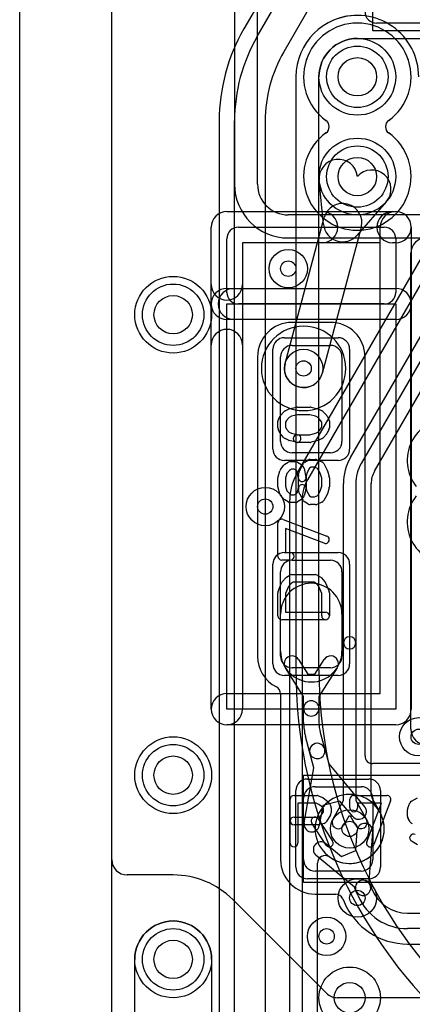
# Model space of a CAD drawing. Extents: x -0.9 to 20.9, y 0 to 20.
# Tile 6 of 39: x 0 to 2.6, y 6.8 to 13.2. Entities that reach past the tile are written whole.
import ezdxf

# ---------------------------------------------------------------- set-up
doc = ezdxf.new("R2010")
doc.units = 0
for name, color, linetype in [('1-2-via', 1, 'CONTINUOUS'), ('1-3-via', 1, 'CONTINUOUS'), ('2-3-via', 1, 'CONTINUOUS'), ('3-4-bvh', 1, 'CONTINUOUS'), ('5-6-via', 1, 'CONTINUOUS'), ('Hole', 1, 'CONTINUOUS'), ('L1', 3, 'CONTINUOUS'), ('L2', 3, 'CONTINUOUS'), ('L3', 3, 'CONTINUOUS'), ('L4', 3, 'CONTINUOUS'), ('L5', 7, 'CONTINUOUS'), ('L6', 7, 'CONTINUOUS'), ('MetalMask-A', 176, 'CONTINUOUS'), ('Outline', 7, 'CONTINUOUS'), ('PartsArea-A', 111, 'CONTINUOUS'), ('PartsSilk-A', 221, 'CONTINUOUS'), ('Resist-A', 2, 'CONTINUOUS'), ('Resist-B', 2, 'CONTINUOUS'), ('Silk-A', 140, 'CONTINUOUS')]:
    doc.layers.add(name, color=color, linetype=linetype)

msp = doc.modelspace()

# ---------------------------------------------------------------- linework, layer by layer
at = {"layer": '1-2-via'}
for centre in [(1.75, 11.55), (2.6, 8.5), (2, 7.2)]:
    msp.add_circle(centre, 0.05, dxfattribs=at)
at = {"layer": '1-3-via'}
for centre in [(1.85, 10.9), (2.15, 7.9)]:
    msp.add_circle(centre, 0.05, dxfattribs=at)
at = {"layer": '2-3-via'}
msp.add_circle((2.2, 7.45), 0.05, dxfattribs=at)
at = {"layer": '3-4-bvh'}
msp.add_circle((2.15, 6.8), 0.1, dxfattribs=at)
at = {"layer": '5-6-via'}
msp.add_circle((1.6, 10), 0.05, dxfattribs=at)
at = {"layer": 'Hole'}
for centre in [(2.2, 12.8), (2.2, 12.15), (1, 11.25), (1, 8.25), (1, 7.05)]:
    msp.add_circle(centre, 0.125, dxfattribs=at)
at = {"layer": 'L1'}
for p, q in [((0.60004, 7.7), (0.60004, 14.55129)), ((1.39996, 14.46716), (1.39996, 12.1)), ((1.55, 12.1), (1.55, 14.46716)), ((2.825, 11.9), (1.75, 11.9)), ((1.75, 11.74996), (2.95003, 11.74996)), ((2.025, 11.20004), (1.775, 11.20004)), ((1.775, 11.05), (2.025, 11.05)), ((1.54996, 10.975), (1.54996, 9.025)), ((1.7, 10.425), (1.7, 10.975)), ((2.1, 10.975), (2.1, 10.425)), ((2.25004, 8.37501), (2.25004, 10.975)), ((2.025, 10.35), (1.775, 10.35)), ((1.775, 9.65), (2.025, 9.65)), ((1.7, 9.025), (1.7, 9.575)), ((2.1, 9.575), (2.1, 9.025)), ((1.7, 9.05714), (1.7, 9.3)), ((2.1, 9.3), (2.1, 9.05714)), ((1.81556, 9.00357), (1.87663, 8.90731)), ((1.92337, 8.90731), (1.98444, 9.00357)), ((1.85, 8.76261), (1.73112, 8.94999)), ((2.025, 8.95), (1.775, 8.95)), ((2.06888, 8.94999), (1.95, 8.76261)), ((1.87663, 8.90731), (1.92337, 8.90731)), ((1.69996, 8.78004), (1.69996, 7.7)), ((1.85, 8.68489), (1.85, 8.76261)), ((1.95, 8.76261), (1.95, 8.68489)), ((1.85, 8.59264), (1.85, 8.68489)), ((1.95, 8.68489), (1.95, 8.59264)), ((1.89072, 8.39455), (1.86192, 8.50207)), ((1.95852, 8.52795), (1.98732, 8.42043)), ((1.98732, 8.42043), (2.01326, 8.32362)), ((1.91666, 8.29776), (1.89072, 8.39455)), ((1.85342, 7.93907), (1.91666, 8.29776)), ((2.01326, 8.32362), (2.24736, 8.04463)), ((2.95003, 8.32504), (2.30001, 8.32504)), ((1.925, 8.175), (2.225, 8.175)), ((1.85, 7.7), (1.85, 8.1)), ((2.3, 8.1), (2.3, 7.7)), ((1.9748, 8.05161), (1.9519, 7.92171)), ((2.08597, 8.0814), (1.9748, 8.05161)), ((2.17076, 7.98035), (2.08597, 8.0814)), ((2.18938, 7.75986), (2.19961, 7.89022)), ((2.29931, 7.8824), (2.27388, 7.55825)), ((1.99524, 7.80375), (2.09592, 7.72032)), ((2.18178, 7.5193), (1.93144, 7.72675)), ((2.09592, 7.72032), (2.18938, 7.75986)), ((1, 7.6), (0.70004, 7.6)), ((2.225, 7.625), (1.925, 7.625)), ((2.19118, 7.49708), (2.18178, 7.5193)), ((2.27388, 7.55825), (2.28328, 7.53604)), ((2.28328, 7.53604), (2.29743, 7.50259)), ((1.925, 7.47496), (2.05881, 7.47496)), ((2.10484, 7.44445), (2.11321, 7.42465)), ((2.20533, 7.46363), (2.19118, 7.49708)), ((1.99849, 6.82933), (1.38891, 7.43891)), ((2.52767, 7.35), (2.80147, 7.35)), ((2.80147, 7.25), (2.52767, 7.25)), ((2.52767, 7.14996), (2.80147, 7.14996)), ((0.75, 5.875), (0.75, 7.05)), ((1.25, 7.05), (1.25, 5.875)), ((2.905, 6.80004), (2.0692, 6.80004))]:
    msp.add_line(p, q, dxfattribs=at)
for centre, radius in [((2.2, 12.8), 0.25), ((2.2, 12.15), 0.25), ((1.75, 11.55), 0.125), ((1, 11.25), 0.25), ((1.85, 10.9), 0.125), ((2.6, 8.5), 0.125), ((1, 8.25), 0.25), ((2.15, 7.9), 0.125), ((2, 7.2), 0.125), ((1, 7.05), 0.25)]:
    msp.add_circle(centre, radius, dxfattribs=at)
for centre, radius, start, end in [((1.75, 12.1), 0.35004, 180, -90), ((1.75, 12.1), 0.2, 180, -90), ((1.775, 10.975), 0.22504, 90, 180), ((2.025, 10.975), 0.22504, 0, 90), ((1.775, 10.975), 0.075, 90, 180), ((2.025, 10.975), 0.075, 0, 90), ((2.79999, 10.3), 0.27504, 89.99375, -142.018863), ((1.775, 10.425), 0.075, 180, -90), ((2.025, 10.425), 0.075, -90, 0), ((2.8, 9.9), 0.27504, 142.023429, -90), ((1.775, 9.575), 0.075, 90, 180), ((2.025, 9.575), 0.075, 0, 90), ((1.9, 9.3), 0.2, 0, 180), ((1.9, 9.05714), 0.2, 180, 0), ((1.77501, 9.025), 0.22505, 180, -117.113842), ((1.775, 9.025), 0.075, 180, -90), ((1.77334, 8.97678), 0.05, 32.396491, -147.607243), ((2.02666, 8.97678), 0.05, -32.396491, 147.607243), ((2.025, 9.025), 0.075, -90, 0), ((1.64999, 8.78004), 0.04997, 0, 63.30162), ((1.9, 8.68489), 0.05, 0, 180), ((1.9, 8.68489), 0.05, 180, 0), ((2.2, 8.59264), 0.35, 180, -165.00301), ((2.2, 8.59264), 0.25, 180, -165.003181), ((1.93902, 8.40749), 0.05, 14.997846, -165.000162), ((1.93902, 8.40749), 0.05, -165.002154, 14.995079), ((2.30001, 8.37501), 0.04997, 180, -90), ((1.925, 8.1), 0.075, 90, 180), ((2.225, 8.1), 0.075, 0, 90), ((2.20906, 8.01249), 0.05, -139.997819, 39.999866), ((1.90266, 7.93039), 0.05, 170.002641, -9.998429), ((2.24946, 7.88631), 0.05, -4.48483, 175.514796), ((1.96334, 7.76525), 0.05, 50.355825, -129.647688), ((0.70004, 7.7), 0.1, 180, -90), ((1.925, 7.7), 0.22504, 180, -90), ((1.925, 7.7), 0.075, 180, -90), ((2.225, 7.7), 0.075, -90, 0), ((1, 7.04998), 0.55002, 45.100178, 90), ((2.23723, 7.51656), 0.05, 22.929259, -157.070694), ((2.23723, 7.51656), 0.05, -157.070741, 22.932783), ((2.05881, 7.42499), 0.04997, 22.917074, 90), ((2.52767, 7.6), 0.35, -157.068595, -90), ((2.52767, 7.6), 0.25, -157.068238, -90), ((1.42424, 7.47424), 0.04997, -136.08643, -135), ((2.06718, 7.40519), 0.04997, 21.950445, 22.917074), ((2.52767, 7.6), 0.45004, -156.960389, -90), ((1, 7.05), 0.25, 0, 180), ((2.0692, 6.90004), 0.1, -135, -90)]:
    msp.add_arc(centre, radius, start, end, dxfattribs=at)
at = {"layer": 'L2'}
msp.add_line((0.60004, 1), (0.60004, 14.55131), dxfattribs=at)
for centre, radius in [((1.75, 11.55), 0.125), ((1, 11.25), 0.25), ((1.85, 10.9), 0.125), ((2.6, 8.5), 0.125), ((1, 8.25), 0.25), ((2.15, 7.9), 0.125), ((2.2, 7.45), 0.125), ((2, 7.2), 0.125), ((1, 7.05), 0.25)]:
    msp.add_circle(centre, radius, dxfattribs=at)
for centre, radius, start, end in [((2.2, 12.8), 0.35004, -54.338832, -125.661168), ((1.9668, 12.475), 0.04997, -54.341026, 54.341026), ((2.4332, 12.475), 0.04997, 125.658974, -125.658974), ((2.2, 12.15), 0.35004, 125.661168, 54.338832), ((1.85, 10.9), 0.27504, 90, -90), ((1.85, 10.9), 0.27504, -90, 90), ((2.15, 7.9), 0.22504, 90, -90), ((2.15, 7.9), 0.22504, -90, 90)]:
    msp.add_arc(centre, radius, start, end, dxfattribs=at)
at = {"layer": 'L3'}
for p, q in [((1.54737, 13.06205), (4.07224, 17.43528)), ((4.24545, 17.33528), (1.72058, 12.96205)), ((0.60004, 1), (0.60004, 14.55129)), ((2.10662, 14.23078), (1.46074, 13.11207)), ((1.80555, 10.2134), (3.65798, 13.42194)), ((3.72726, 13.38194), (1.87483, 10.1734)), ((2.15555, 10.31961), (3.69386, 12.98405)), ((3.76314, 12.94405), (2.22483, 10.27961)), ((2.31147, 10.22958), (3.84979, 12.89403)), ((1.29996, 12.51205), (1.29996, 5.26421)), ((1.4, 5.26421), (1.4, 12.51205)), ((1.6, 12.51205), (1.6, 5.26421)), ((1.98018, 11.8375), (1.95126, 12.12497)), ((2.38854, 11.98583), (2.19882, 11.76793)), ((1.72926, 10.93235), (1.98381, 11.88235)), ((2.22529, 11.81765), (1.97074, 10.86765)), ((2.11, 9.1123), (2.11, 10.14961)), ((2.19, 10.14961), (2.19, 9.1123)), ((2.29004, 8.12423), (2.29004, 10.14961)), ((1.76, 5.97426), (1.76, 10.04341)), ((1.84, 10.04341), (1.84, 5.97426)), ((2.11, 8.08535), (2.11, 9.1123)), ((2.19, 9.1123), (2.19, 8.08535)), ((2.04075, 7.96073), (2.11, 8.08535)), ((2.19, 8.08535), (2.25925, 7.96073)), ((2.34576, 8.01101), (2.29633, 8.09996)), ((2.14508, 7.9838), (2.11067, 7.92187)), ((2.15492, 7.9838), (2.14508, 7.9838)), ((2.18933, 7.92187), (2.15492, 7.9838)), ((1.94004, 5.97427), (1.94004, 7.67632))]:
    msp.add_line(p, q, dxfattribs=at)
for centre, radius in [((2.2, 12.15), 0.25), ((1, 11.25), 0.25), ((1.85, 10.9), 0.125), ((1, 8.25), 0.25), ((2.15, 7.9), 0.125), ((2.2, 7.45), 0.125), ((1, 7.05), 0.25), ((2.15, 6.8), 0.2)]:
    msp.add_circle(centre, radius, dxfattribs=at)
for centre, radius, start, end in [((2.2, 12.8), 0.40004, 0, 110.29906), ((2.5, 12.51205), 1.20004, 149.999878, 180), ((2.5, 12.51205), 1.1, 150.000054, 180), ((2.5, 12.51205), 0.9, 150.000132, 180), ((2.07563, 12.13748), 0.125, 5.748449, -174.25527), ((2.29427, 12.06791), 0.125, -41.045782, 138.950761), ((2.10455, 11.85), 0.125, -14.999032, 165.000097), ((2.10455, 11.85001), 0.125, -174.256112, -41.045782), ((1.85, 10.9), 0.125, 165.000968, -14.999903), ((2.45, 10.14961), 0.34, 150.000115, 180), ((2.45, 10.14961), 0.26, 150.000227, 180), ((2.1, 10.04341), 0.34, 150.001574, 180), ((2.45, 10.14961), 0.15996, 150.003205, 180), ((2.1, 10.04341), 0.26, 150.002283, 180), ((2.15, 9.1123), 0.04, 0, 180), ((2.15, 9.1123), 0.04, 180, 0), ((2.34001, 8.12423), 0.04997, 180, -150.942055), ((2.15, 7.9), 0.22504, -125.574378, 29.466349), ((2.07571, 7.9413), 0.04, 150.935656, -29.060426), ((2.22429, 7.9413), 0.04, -150.935656, 29.060426), ((2.38944, 8.03528), 0.04997, -150.942055, -150.536696), ((1.99001, 7.67632), 0.04997, 54.423666, 180)]:
    msp.add_arc(centre, radius, start, end, dxfattribs=at)
at = {"layer": 'L4'}
msp.add_line((0.60004, 1), (0.60004, 14.55131), dxfattribs=at)
for centre, radius in [((1, 11.25), 0.25), ((1, 8.25), 0.25), ((1, 7.05), 0.25), ((2.15, 6.8), 0.2)]:
    msp.add_circle(centre, radius, dxfattribs=at)
for centre, radius, start, end in [((2.2, 12.8), 0.35004, -54.338832, -125.661168), ((1.9668, 12.475), 0.04997, -54.341026, 54.341026), ((2.4332, 12.475), 0.04997, 125.658974, -125.658974), ((2.2, 12.15), 0.35004, 125.661168, 54.338832)]:
    msp.add_arc(centre, radius, start, end, dxfattribs=at)
at = {"layer": 'L5'}
msp.add_line((0.60004, 1), (0.60004, 14.55129), dxfattribs=at)
for centre, radius in [((1, 11.25), 0.25), ((1.6, 10), 0.125), ((1, 8.25), 0.25), ((1, 7.05), 0.25)]:
    msp.add_circle(centre, radius, dxfattribs=at)
for centre, radius, start, end in [((2.2, 12.8), 0.35005, -54.272998, -125.727002), ((1.96677, 12.47502), 0.04997, 33.690068, 54.760916), ((2.43323, 12.47502), 0.04997, 125.239084, 146.309932), ((1.96677, 12.47498), 0.04997, -54.760916, -33.690068), ((1.96674, 12.475), 0.05001, -33.690068, 33.690068), ((2.43326, 12.475), 0.05001, 146.309932, -146.309932), ((2.43323, 12.47498), 0.04997, -146.309932, -125.239084), ((2.2, 12.15), 0.35005, 125.727002, 54.272998)]:
    msp.add_arc(centre, radius, start, end, dxfattribs=at)
at = {"layer": 'L6'}
for p, q in [((0.60004, 1.00004), (0.60004, 14.55131)), ((2.2, 13.05), (4.08579, 13.05)), ((1.79996, 12.8), (1.79996, 8.93557)), ((1.95, 8.93554), (1.95, 12.8))]:
    msp.add_line(p, q, dxfattribs=at)
for centre, radius in [((2.2, 12.8), 0.25), ((2.2, 12.15), 0.25), ((1, 11.25), 0.25), ((1.6, 10), 0.125), ((1, 8.25), 0.25), ((1, 7.05), 0.25)]:
    msp.add_circle(centre, radius, dxfattribs=at)
for centre, radius, start, end in [((2.2, 12.8), 0.40004, 90, 180), ((2.2, 12.8), 0.25, 90, 180), ((4.95, 8.93557), 3.15004, 180, -179.999454), ((4.95, 8.93555), 3.15004, -179.999818, -134.999871), ((4.95, 8.93554), 3, 180, -135)]:
    msp.add_arc(centre, radius, start, end, dxfattribs=at)
at = {"layer": 'MetalMask-A'}
for p, q in [((1.775, 11.05), (2.025, 11.05)), ((1.7, 10.425), (1.7, 10.975)), ((2.1, 10.975), (2.1, 10.425)), ((2.025, 10.35), (1.775, 10.35)), ((1.775, 9.65), (2.025, 9.65)), ((1.7, 9.025), (1.7, 9.575)), ((2.1, 9.575), (2.1, 9.025)), ((2.025, 8.95), (1.775, 8.95)), ((1.925, 8.175), (2.225, 8.175)), ((1.85, 7.7), (1.85, 8.1)), ((2.3, 8.1), (2.3, 7.7)), ((2.225, 7.625), (1.925, 7.625))]:
    msp.add_line(p, q, dxfattribs=at)
for centre, start, end in [((1.775, 10.975), 90, 180), ((2.025, 10.975), 0, 90), ((1.775, 10.425), 180, -90), ((2.025, 10.425), -90, 0), ((1.775, 9.575), 90, 180), ((2.025, 9.575), 0, 90), ((1.775, 9.025), 180, -90), ((2.025, 9.025), -90, 0), ((1.925, 8.1), 90, 180), ((2.225, 8.1), 0, 90), ((1.925, 7.7), 180, -90), ((2.225, 7.7), -90, 0)]:
    msp.add_arc(centre, 0.075, start, end, dxfattribs=at)
at = {"layer": 'Outline'}
msp.add_line((0, 1), (0, 15), dxfattribs=at)
at = {"layer": 'PartsArea-A'}
for p, q in [((2.3, 13.1), (2.3, 14.1)), ((4.3, 13.1), (2.3, 13.1)), ((1.35, 8.68), (1.35, 11.32)), ((1.35, 11.32), (2.45, 11.32)), ((2.45, 11.32), (2.45, 8.68)), ((2.45, 8.68), (1.35, 8.68)), ((1.85, 7.55), (1.85, 8.25)), ((1.85, 8.25), (3.15, 8.25)), ((3.15, 7.55), (1.85, 7.55))]:
    msp.add_line(p, q, dxfattribs=at)
at = {"layer": 'PartsSilk-A'}
for p, q in [((1.35, 11.9216), (2.45, 11.9216)), ((1.2484, 8.68), (1.2484, 11.82)), ((1.425, 11.82), (2.375, 11.82)), ((2.5516, 11.82), (2.5516, 8.68)), ((1.35, 11.395), (1.35, 11.745)), ((2.45, 11.745), (2.45, 11.395)), ((2.3484, 11.7184), (1.4516, 11.7184)), ((1.4516, 11.7184), (1.4516, 8.68)), ((2.3484, 8.7816), (2.3484, 11.7184)), ((2.5484, 8.55), (2.5484, 11.65)), ((1.35, 11.4216), (2.45, 11.4216)), ((2.375, 11.32), (1.425, 11.32)), ((2.45, 11.2184), (1.35, 11.2184)), ((1.6857, 10.56934), (1.69681, 10.58879)), ((1.69983, 10.593), (1.72205, 10.618)), ((1.72956, 10.62375), (1.75178, 10.63486)), ((1.77169, 10.58891), (1.75623, 10.58118)), ((1.7569, 10.63675), (1.80135, 10.64786)), ((1.81049, 10.59861), (1.77169, 10.58891)), ((1.80741, 10.64861), (1.89259, 10.64861)), ((1.88951, 10.59861), (1.81049, 10.59861)), ((1.92831, 10.58891), (1.88951, 10.59861)), ((1.89865, 10.64786), (1.9431, 10.63675)), ((1.94377, 10.58118), (1.92831, 10.58891)), ((1.94822, 10.63486), (1.97044, 10.62375)), ((1.97795, 10.618), (2.00017, 10.593)), ((2.00319, 10.58879), (2.0143, 10.56934)), ((1.68241, 10.5125), (1.68241, 10.55694)), ((1.73894, 10.56173), (1.73241, 10.5503)), ((1.73241, 10.5503), (1.73241, 10.5184)), ((1.75623, 10.58118), (1.73894, 10.56173)), ((1.96106, 10.56173), (1.94377, 10.58118)), ((1.96759, 10.5503), (1.96106, 10.56173)), ((1.96759, 10.5184), (1.96759, 10.5503)), ((2.01759, 10.55694), (2.01759, 10.5125)), ((1.69616, 10.4791), (1.68505, 10.50132)), ((1.72205, 10.44867), (1.69983, 10.47367)), ((1.73241, 10.5184), (1.7394, 10.50442)), ((1.7394, 10.50442), (1.75623, 10.48549)), ((1.75623, 10.48549), (1.77169, 10.47776)), ((1.77169, 10.47776), (1.81347, 10.46731)), ((1.80741, 10.46806), (1.88951, 10.46806)), ((1.88951, 10.46806), (1.92831, 10.47776)), ((1.92831, 10.47776), (1.94377, 10.48549)), ((1.94377, 10.48549), (1.9606, 10.50442)), ((1.9606, 10.50442), (1.96759, 10.5184)), ((2.00017, 10.47367), (1.97795, 10.44867)), ((2.01495, 10.50132), (2.00384, 10.4791)), ((1.75178, 10.43181), (1.72956, 10.44292)), ((1.80135, 10.41881), (1.7569, 10.42992)), ((1.89259, 10.41806), (1.80741, 10.41806)), ((1.9431, 10.42992), (1.89865, 10.41881)), ((1.97044, 10.44292), (1.94822, 10.43181)), ((1.699, 10.24201), (1.72122, 10.26979)), ((1.72749, 10.27537), (1.74971, 10.28926)), ((1.76296, 10.29306), (1.7963, 10.29306)), ((1.80955, 10.28926), (1.83177, 10.27537)), ((1.82609, 10.23815), (1.84831, 10.27982)), ((1.8362, 10.27185), (1.84731, 10.26074)), ((1.85713, 10.28926), (1.87935, 10.30314)), ((1.89259, 10.30694), (1.92593, 10.30694)), ((1.93554, 10.30502), (1.96887, 10.29114)), ((1.98132, 10.27982), (2.00354, 10.23815)), ((1.68337, 10.19437), (1.69448, 10.23326)), ((1.74118, 10.2147), (1.73241, 10.184)), ((1.7576, 10.23523), (1.74118, 10.2147)), ((1.77013, 10.24306), (1.7576, 10.23523)), ((1.78913, 10.24306), (1.77013, 10.24306)), ((1.80285, 10.23448), (1.78913, 10.24306)), ((1.8066, 10.23074), (1.80285, 10.23448)), ((1.81623, 10.1826), (1.8066, 10.23074)), ((1.81658, 10.20505), (1.82399, 10.23283)), ((1.85414, 10.24796), (1.86525, 10.1924)), ((1.87156, 10.21717), (1.86574, 10.19533)), ((1.88928, 10.2504), (1.87156, 10.21717)), ((1.89976, 10.25694), (1.88928, 10.2504)), ((1.92093, 10.25694), (1.89976, 10.25694)), ((1.9414, 10.24842), (1.92093, 10.25694)), ((1.95817, 10.21697), (1.9414, 10.24842)), ((1.96759, 10.184), (1.95817, 10.21697)), ((2.00552, 10.23326), (2.01663, 10.19437)), ((1.68241, 10.12917), (1.68241, 10.1875)), ((1.73241, 10.184), (1.73241, 10.13267)), ((1.81574, 10.12134), (1.81574, 10.19861)), ((1.86574, 10.19533), (1.86574, 10.11806)), ((1.96759, 10.13267), (1.96759, 10.184)), ((2.01759, 10.1875), (2.01759, 10.12917)), ((1.69448, 10.08341), (1.68337, 10.1223)), ((1.72205, 10.04867), (1.69983, 10.07367)), ((1.73241, 10.13267), (1.74099, 10.10263)), ((1.74099, 10.10263), (1.75704, 10.08457)), ((1.75704, 10.08457), (1.77013, 10.07639)), ((1.77013, 10.07639), (1.78913, 10.07639)), ((1.78913, 10.07639), (1.80285, 10.08497)), ((1.80285, 10.08497), (1.8072, 10.08932)), ((1.8072, 10.08932), (1.81574, 10.12134)), ((1.82399, 10.08384), (1.81658, 10.11162)), ((1.84866, 10.03899), (1.82644, 10.07788)), ((1.8649, 10.11162), (1.85379, 10.06995)), ((1.8649, 10.1245), (1.87147, 10.09986)), ((1.87147, 10.09986), (1.88896, 10.06925)), ((1.94178, 10.07119), (1.95827, 10.10006)), ((1.95827, 10.10006), (1.96759, 10.13267)), ((2.00319, 10.07788), (1.98097, 10.03899)), ((2.01663, 10.1223), (2.00552, 10.08341)), ((1.74971, 10.03019), (1.72749, 10.04408)), ((1.7963, 10.02639), (1.76296, 10.02639)), ((1.83177, 10.04408), (1.80955, 10.03019)), ((1.84731, 10.05871), (1.8362, 10.0476)), ((1.87934, 10.0163), (1.85712, 10.03019)), ((1.88896, 10.06925), (1.89976, 10.0625)), ((1.92593, 10.0125), (1.89259, 10.0125)), ((1.89976, 10.0625), (1.92093, 10.0625)), ((1.92093, 10.0625), (1.94178, 10.07119)), ((1.96888, 10.02831), (1.93555, 10.01442)), ((1.68241, 9.67639), (1.68241, 9.89306)), ((1.71629, 9.91643), (2.00147, 9.80809)), ((1.98371, 9.76135), (1.73241, 9.85682)), ((1.73241, 9.85682), (1.73241, 9.70139)), ((1.73241, 9.70139), (1.76296, 9.70139)), ((1.76296, 9.65139), (1.70741, 9.65139)), ((1.6842, 9.44678), (1.70642, 9.50234)), ((1.71094, 9.50967), (1.73316, 9.53467)), ((1.73861, 9.53926), (1.76083, 9.55314)), ((1.76815, 9.49876), (1.75122, 9.47972)), ((1.78124, 9.50694), (1.76815, 9.49876)), ((1.77407, 9.55694), (1.92593, 9.55694)), ((1.91876, 9.50694), (1.78124, 9.50694)), ((1.93185, 9.49876), (1.91876, 9.50694)), ((1.94878, 9.47972), (1.93185, 9.49876)), ((1.93917, 9.55314), (1.96139, 9.53926)), ((1.96684, 9.53467), (1.98906, 9.50967)), ((1.99358, 9.50234), (2.0158, 9.44678)), ((1.68241, 9.2875), (1.68241, 9.4375)), ((1.75122, 9.47972), (1.73241, 9.43269)), ((1.73241, 9.43269), (1.73241, 9.3125)), ((1.96759, 9.43269), (1.94878, 9.47972)), ((1.96759, 9.2875), (1.96759, 9.43269)), ((2.01759, 9.4375), (2.01759, 9.2875)), ((1.73241, 9.3125), (1.99259, 9.3125)), ((1.99259, 9.2625), (1.70741, 9.2625)), ((1.35, 8.7816), (2.3484, 8.7816)), ((2.45, 8.5784), (1.35, 8.5784)), ((1.7625, 7.80741), (1.7625, 8.09259)), ((1.7875, 8.11759), (1.9375, 8.11759)), ((1.94765, 8.11544), (1.97265, 8.10433)), ((1.9772, 8.1017), (2.00776, 8.07948)), ((2.15139, 8.03704), (2.15139, 8.09259)), ((2.17639, 8.11759), (2.39306, 8.11759)), ((2.41643, 8.08371), (2.30809, 7.79853)), ((2.55288, 8.08097), (2.59177, 8.10319)), ((1.9322, 8.06759), (1.8125, 8.06759)), ((1.8125, 8.06759), (1.8125, 7.80741)), ((1.94993, 8.05971), (1.9322, 8.06759)), ((1.97343, 8.04263), (1.94993, 8.05971)), ((1.97917, 8.03114), (1.97343, 8.04263)), ((1.97917, 8.01087), (1.97917, 8.03114)), ((2.01542, 8.07044), (2.02653, 8.04822)), ((2.02917, 8.03704), (2.02917, 8.0037)), ((2.35682, 8.06759), (2.20139, 8.06759)), ((2.20139, 8.06759), (2.20139, 8.03704)), ((2.26135, 7.81629), (2.35682, 8.06759)), ((2.52639, 7.98148), (2.52639, 8.02593)), ((2.52831, 8.03555), (2.5422, 8.06888)), ((1.7875, 7.97685), (1.94533, 7.97685)), ((1.94453, 7.96553), (2.03898, 7.82109)), ((1.94533, 7.97685), (1.96042, 7.98087)), ((1.96042, 7.98087), (1.97917, 8.01087)), ((2.02537, 7.99045), (1.99759, 7.94601)), ((2.54408, 7.94601), (2.53019, 7.96823)), ((1.94861, 7.92685), (1.7875, 7.92685)), ((1.99714, 7.79373), (1.90269, 7.93817)), ((1.98283, 7.9351), (1.95505, 7.92769)), ((2.59177, 7.79681), (2.55288, 7.81903))]:
    msp.add_line(p, q, dxfattribs=at)
for centre, radius, start, end in [((1.35, 11.82), 0.1016, 90, 180), ((2.45, 11.82), 0.1016, 0, 90), ((1.425, 11.745), 0.075, 90, 180), ((2.375, 11.745), 0.075, 0, 90), ((2.65, 11.65), 0.1016, 90, 180), ((1.35, 11.32), 0.1016, 90, -90), ((2.45, 11.32), 0.1016, -90, 90), ((1.425, 11.395), 0.075, 180, -90), ((2.375, 11.395), 0.075, -90, 0), ((1.71852, 10.57639), 0.025, 138.372169, 150.266489), ((1.74074, 10.60139), 0.025, 116.565051, 138.37217), ((1.76296, 10.6125), 0.025, 104.030684, 116.565051), ((1.80741, 10.62361), 0.025, 90, 104.030684), ((1.89259, 10.62361), 0.025, 75.969316, 90), ((1.93704, 10.6125), 0.025, 63.434949, 75.969316), ((1.95926, 10.60139), 0.025, 41.627831, 63.434949), ((1.98148, 10.57639), 0.025, 29.733511, 41.62783), ((1.70741, 10.55694), 0.025, 150.266489, 180), ((1.99259, 10.55694), 0.025, 0, 29.733511), ((1.70741, 10.5125), 0.025, 180, -153.434949), ((1.71852, 10.49028), 0.025, -153.434949, -138.37217), ((1.80741, 10.44306), 0.025, 90, -90), ((1.80741, 10.44306), 0.025, -104.030684, 75.96679), ((1.98148, 10.49028), 0.025, -41.627831, -26.565051), ((1.99259, 10.5125), 0.025, -26.565051, 0), ((1.74074, 10.46528), 0.025, -138.372169, -116.565051), ((1.76296, 10.45417), 0.025, -116.565051, -104.030684), ((1.89259, 10.44306), 0.025, -90, -75.969316), ((1.93704, 10.45417), 0.025, -75.969316, -63.434949), ((1.95926, 10.46528), 0.025, -63.434949, -41.62783), ((1.74074, 10.25417), 0.025, 122.005383, 141.333033), ((1.76296, 10.26806), 0.025, 90, 122.005383), ((1.7963, 10.26806), 0.025, 57.994617, 90), ((1.81852, 10.25417), 0.025, 45, 57.994617), ((1.87037, 10.26806), 0.025, 121.985944, 151.931795), ((1.89259, 10.28194), 0.025, 90, 121.991474), ((1.92593, 10.28194), 0.025, 67.394238, 90), ((1.95926, 10.26806), 0.025, 28.061701, 67.391122), ((1.71852, 10.22639), 0.025, 141.333033, 164.051456), ((1.84074, 10.19861), 0.025, 165.074487, 180), ((1.84815, 10.22639), 0.025, 151.938299, 165.064732), ((1.82963, 10.24306), 0.025, 11.305437, 45), ((1.98148, 10.22639), 0.025, 15.948544, 28.068205), ((1.70741, 10.1875), 0.025, 164.051456, 180), ((1.84074, 10.11806), 0.025, 14.925513, -165.064732), ((1.84074, 10.1875), 0.025, -168.694563, 11.307949), ((1.99259, 10.1875), 0.025, 0, 15.94345), ((1.70741, 10.12917), 0.025, 180, -164.051456), ((1.71852, 10.09028), 0.025, -164.051456, -138.37217), ((1.84815, 10.09028), 0.025, -165.074487, -150.258292), ((1.84074, 10.11806), 0.025, -14.925513, 0), ((1.98148, 10.09028), 0.025, -29.733511, -15.94345), ((1.99259, 10.12917), 0.025, -15.948544, 0), ((1.74074, 10.06528), 0.025, -138.372169, -122.005383), ((1.76296, 10.05139), 0.025, -122.005383, -90), ((1.7963, 10.05139), 0.025, -90, -57.994617), ((1.81852, 10.06528), 0.025, -57.994617, -45), ((1.82963, 10.07639), 0.025, -45, -14.925513), ((1.87037, 10.05139), 0.025, -150.266489, -122.010019), ((1.89259, 10.0375), 0.025, -122.005383, -90), ((1.92593, 10.0375), 0.025, -90, -67.376473), ((1.95926, 10.05139), 0.025, -67.373085, -29.741708), ((1.70741, 9.89306), 0.025, 69.194494, 180), ((1.99259, 9.78472), 0.025, -110.805506, 69.198195), ((1.76296, 9.67639), 0.025, -90, 90), ((1.70741, 9.67639), 0.025, 180, -90), ((1.72963, 9.49306), 0.025, 138.372169, 158.202147), ((1.75185, 9.51806), 0.025, 121.985944, 138.369306), ((1.77407, 9.53194), 0.025, 90, 121.991474), ((1.92593, 9.53194), 0.025, 58.014056, 90), ((1.94815, 9.51806), 0.025, 41.627831, 58.008526), ((1.97037, 9.49306), 0.025, 21.792897, 41.630694), ((1.70741, 9.4375), 0.025, 158.207103, 180), ((1.99259, 9.4375), 0.025, 0, 21.797853), ((1.99259, 9.2875), 0.025, -90, 90), ((1.70741, 9.2875), 0.025, 180, -90), ((1.99259, 9.2875), 0.025, 180, 0), ((1.35, 8.68), 0.1016, 90, -90), ((1.35, 8.68), 0.1016, 180, 0), ((2.45, 8.68), 0.1016, -90, 0), ((2.65, 8.55), 0.1016, 180, -90), ((1.7875, 8.09259), 0.025, 90, 180), ((1.9375, 8.09259), 0.025, 66.049145, 90), ((1.9625, 8.08148), 0.025, 53.982737, 66.039637), ((2.17639, 8.09259), 0.025, 90, 180), ((2.39306, 8.09259), 0.025, -20.805506, 90), ((1.99306, 8.05926), 0.025, 26.565051, 53.979316), ((2.00417, 8.03704), 0.025, 0, 26.565051), ((2.17639, 8.03704), 0.025, 180, 0), ((2.55139, 8.02593), 0.025, 157.373085, 180), ((2.56528, 8.05926), 0.025, 119.733511, 157.376473), ((1.7875, 7.95185), 0.025, 90, -90), ((1.92361, 7.95185), 0.025, 33.181463, -146.819137), ((2.00417, 8.0037), 0.025, -32.005383, 0), ((2.55139, 7.98148), 0.025, 180, -147.989981), ((1.94861, 7.95185), 0.025, -90, -75.064732), ((1.97639, 7.95926), 0.025, -75.074487, -32.010019), ((2.56528, 7.95926), 0.025, -147.994617, -106.509823), ((2.56528, 7.84074), 0.025, 60.266489, -119.741708), ((1.7875, 7.80741), 0.025, 180, 0), ((2.01806, 7.80741), 0.025, -146.818537, 33.180863), ((2.28472, 7.80741), 0.025, 159.194494, -20.801805)]:
    msp.add_arc(centre, radius, start, end, dxfattribs=at)
at = {"layer": 'Resist-A'}
for p, q in [((2.995, 13.15), (2.325, 13.15)), ((1.725, 11.1), (2.075, 11.1)), ((1.65, 10.375), (1.65, 11.025)), ((2.15, 11.025), (2.15, 10.375)), ((2.075, 10.3), (1.725, 10.3)), ((1.725, 9.7), (2.075, 9.7)), ((1.65, 8.975), (1.65, 9.625)), ((2.15, 9.625), (2.15, 8.975)), ((2.075, 8.9), (1.725, 8.9)), ((1.875, 8.225), (2.275, 8.225)), ((1.8, 7.65), (1.8, 8.15)), ((2.35, 8.15), (2.35, 7.65)), ((2.275, 7.575), (1.875, 7.575))]:
    msp.add_line(p, q, dxfattribs=at)
for centre in [(2.2, 12.8), (2.2, 12.15), (1, 11.25), (1, 8.25), (1, 7.05)]:
    msp.add_circle(centre, 0.2, dxfattribs=at)
for centre, start, end in [((2.325, 13.225), 180, -90), ((1.725, 11.025), 90, 180), ((2.075, 11.025), 0, 90), ((1.725, 10.375), 180, -90), ((2.075, 10.375), -90, 0), ((1.725, 9.625), 90, 180), ((2.075, 9.625), 0, 90), ((1.725, 8.975), 180, -90), ((2.075, 8.975), -90, 0), ((1.875, 8.15), 90, 180), ((2.275, 8.15), 0, 90), ((1.875, 7.65), 180, -90), ((2.275, 7.65), -90, 0)]:
    msp.add_arc(centre, 0.075, start, end, dxfattribs=at)
at = {"layer": 'Resist-B'}
for centre in [(2.2, 12.8), (2.2, 12.15), (1, 11.25), (1, 8.25), (1, 7.05)]:
    msp.add_circle(centre, 0.2, dxfattribs=at)
at = {"layer": 'Silk-A'}
for p, q in [((1.35, 11.9216), (1.97113, 11.9216)), ((2.42887, 11.9216), (2.45, 11.9216)), ((1.2484, 11.44693), (1.2484, 11.82)), ((1.425, 11.82), (2.375, 11.82)), ((2.3484, 8.7816), (2.3484, 11.82)), ((2.5516, 11.82), (2.5516, 8.68)), ((1.35, 11.395), (1.35, 11.745)), ((2.45, 11.745), (2.45, 11.395)), ((1.97113, 11.7184), (1.4516, 11.7184)), ((1.4516, 11.7184), (1.4516, 11.44693)), ((2.45, 11.7184), (2.42887, 11.7184)), ((2.5484, 8.55), (2.5484, 11.65)), ((1.39545, 11.4216), (2.45, 11.4216)), ((2.375, 11.32), (1.425, 11.32)), ((2.45, 11.2184), (1.39545, 11.2184)), ((1.2484, 8.68), (1.2484, 11.05307)), ((1.4516, 11.05307), (1.4516, 8.68)), ((1.35, 8.7816), (2.3484, 8.7816)), ((2.45, 8.5784), (1.35, 8.5784))]:
    msp.add_line(p, q, dxfattribs=at)
for centre, radius, start, end in [((1.35, 11.82), 0.1016, 90, 180), ((1.97113, 11.82), 0.1016, -90, 90), ((2.42887, 11.82), 0.1016, 90, -90), ((2.45, 11.82), 0.1016, 0, 180), ((2.45, 11.82), 0.1016, -90, 90), ((1.425, 11.745), 0.075, 90, 180), ((2.375, 11.745), 0.075, 0, 90), ((2.65, 11.65), 0.1016, 90, 180), ((1.35, 11.44693), 0.1016, 180, 0), ((1.39545, 11.32), 0.1016, 90, -90), ((2.45, 11.32), 0.1016, -90, 90), ((1.425, 11.395), 0.075, 180, -90), ((2.375, 11.395), 0.075, -90, 0), ((1.35, 11.05307), 0.1016, 0, 180), ((1.35, 8.68), 0.1016, 90, -90), ((1.35, 8.68), 0.1016, 180, 0), ((2.45, 8.68), 0.1016, -90, 0), ((2.65, 8.55), 0.1016, 180, -90)]:
    msp.add_arc(centre, radius, start, end, dxfattribs=at)

doc.saveas('drawing.dxf')
